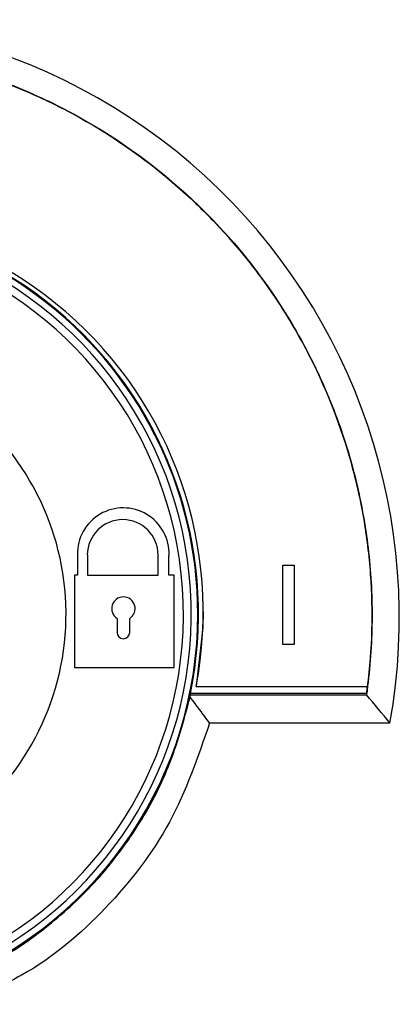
# Model space of a CAD drawing. Header units: millimetres. Extents: x 15358 to 16483, y 10132 to 11382.
# Tile 82 of 166: x 15969 to 15983, y 10665 to 10702. Entities that reach past the tile are written whole.
import ezdxf

# ---------------------------------------------------------------- set-up
doc = ezdxf.new("R2010")
doc.units = ezdxf.units.MM

msp = doc.modelspace()

# ---------------------------------------------------------------- linework, layer by layer
at = {"color": 7, "linetype": 'Continuous', "lineweight": 25}
for p, q in [((15971.231, 10681.927), (15971.231, 10681.154)), ((15971.605, 10681.927), (15971.605, 10681.154)), ((15974.29, 10681.154), (15974.29, 10681.927)), ((15974.7, 10681.154), (15974.7, 10681.907)), ((15979.017, 10681.535), (15979.441, 10681.535)), ((15979.017, 10681.534), (15979.017, 10681.535)), ((15979.017, 10681.534), (15979.441, 10681.534)), ((15979.017, 10678.536), (15979.017, 10681.534)), ((15979.441, 10681.534), (15979.441, 10681.535)), ((15979.441, 10681.534), (15979.441, 10678.536)), ((15971.231, 10681.154), (15971.117, 10681.154)), ((15971.117, 10681.154), (15971.117, 10677.655)), ((15971.605, 10681.154), (15974.29, 10681.154)), ((15974.9, 10681.154), (15974.7, 10681.154)), ((15974.9, 10677.655), (15974.9, 10681.154)), ((15972.731, 10679.52), (15972.731, 10678.988)), ((15973.212, 10678.988), (15973.212, 10679.52)), ((15979.441, 10678.536), (15979.017, 10678.536)), ((15971.117, 10677.655), (15974.9, 10677.655)), ((15975.726, 10676.937), (15975.726, 10676.951)), ((15975.726, 10676.937), (15982.218, 10676.937)), ((15982.176, 10676.678), (15975.512, 10676.678)), ((15975.519, 10676.625), (15982.191, 10676.625)), ((15982.176, 10676.678), (15982.187, 10676.626)), ((15982.191, 10676.625), (15982.187, 10676.626)), ((15983.074, 10675.556), (15976.239, 10675.556))]:
    msp.add_line(p, q, dxfattribs=at)
at = {"color": 7, "linetype": 'Continuous', "lineweight": 25, "flags": 128}
msp.add_lwpolyline([(15975.997, 10679.786), (15975.984, 10679.176), (15975.726, 10676.951)], dxfattribs=at)
at = {"color": 7, "linetype": 'Continuous', "lineweight": 25}
for centre, radius, start, end in [((15960.802, 10679.565), 22.631, 349.7951, 105.4331), ((15960.999, 10679.768), 14.997, 349.1194, 109.3853), ((15960.797, 10679.69), 15.02, 348.4322, 104.6085), ((15960.797, 10679.681), 14.995, 0, 107.5964), ((15960.797, 10679.681), 14.45, 293.8878, 69.5732), ((15960.797, 10679.681), 14.75, 293.3727, 69.5732), ((15960.797, 10679.681), 10, 305.4825, 52.1556), ((15972.966, 10681.97), 1.736, 357.9039, 181.4395), ((15972.947, 10681.917), 1.343, 0.4198, 179.5802), ((15972.972, 10679.892), 0.443, 302.8545, 237.1455), ((15960.797, 10679.681), 14.995, 292.6545, 0), ((15972.972, 10678.988), 0.241, 180, 0)]:
    msp.add_arc(centre, radius, start, end, dxfattribs=at)
for centre, major_axis, ratio, start_param, end_param in [((15960.797, 10679.445), (0, 14.991), 0.999876, 4.517395, 4.523187), ((15960.797, 10674.429), (0, 15.767), 0.942905, 4.852141, 4.855495)]:
    msp.add_ellipse(centre, major_axis=major_axis, ratio=ratio, start_param=start_param, end_param=end_param, dxfattribs=at)
for points, knots in [([(15955.779, 10700.639), (15956.208, 10700.74), (15956.641, 10700.831), (15957.506, 10700.982), (15957.939, 10701.044), (15959.24, 10701.191), (15960.109, 10701.236), (15961.852, 10701.221), (15962.725, 10701.161), (15964.475, 10700.932), (15965.335, 10700.766), (15967.022, 10700.332), (15967.851, 10700.065), (15969.07, 10699.588), (15969.472, 10699.417), (15970.269, 10699.048), (15970.665, 10698.851), (15972.601, 10697.807), (15974.029, 10696.797), (15976.64, 10694.422), (15977.779, 10693.099), (15979.239, 10690.916), (15979.686, 10690.15), (15980.476, 10688.587), (15980.821, 10687.785), (15981.414, 10686.144), (15981.66, 10685.305), (15982.053, 10683.586), (15982.195, 10682.721), (15982.374, 10680.988), (15982.41, 10680.119), (15982.387, 10678.812), (15982.365, 10678.375), (15982.296, 10677.501), (15982.247, 10677.062), (15982.187, 10676.626)], [0, 0, 0, 0, 0.03125, 0.03125, 0.0625, 0.0625, 0.125, 0.125, 0.1875, 0.1875, 0.25, 0.25, 0.3125, 0.3125, 0.34375, 0.34375, 0.375, 0.375, 0.5, 0.5, 0.625, 0.625, 0.6875, 0.6875, 0.75, 0.75, 0.8125, 0.8125, 0.875, 0.875, 0.9375, 0.9375, 0.96875, 0.96875, 1, 1, 1, 1]), ([(15963.254, 10701.078), (15964.675, 10700.915), (15966.062, 10700.615), (15967.756, 10700.07), (15968.093, 10699.952), (15968.762, 10699.7), (15969.095, 10699.564), (15970.079, 10699.136), (15970.717, 10698.82), (15972.572, 10697.782), (15973.736, 10696.973), (15975.097, 10695.812), (15975.364, 10695.571), (15975.884, 10695.081), (15976.137, 10694.83), (15976.875, 10694.06), (15977.339, 10693.526), (15978.214, 10692.413), (15978.624, 10691.835), (15979.389, 10690.634), (15979.746, 10690.008), (15980.712, 10688.098), (15981.222, 10686.777), (15981.791, 10684.727), (15981.948, 10684.032), (15982.193, 10682.618), (15982.28, 10681.909), (15982.434, 10679.782), (15982.398, 10678.361), (15982.218, 10676.937)], [0, 0, 0, 0, 0.125, 0.125, 0.15625, 0.15625, 0.1875, 0.1875, 0.25, 0.25, 0.375, 0.375, 0.40625, 0.40625, 0.4375, 0.4375, 0.5, 0.5, 0.5625, 0.5625, 0.625, 0.625, 0.75, 0.75, 0.8125, 0.8125, 0.875, 0.875, 1, 1, 1, 1]), ([(15966.649, 10665.894), (15967.106, 10666.081), (15968.347, 10666.587), (15970.155, 10667.845), (15972.024, 10669.569), (15973.553, 10671.605), (15974.797, 10673.928), (15975.26, 10675.643), (15975.502, 10676.54)], [0, 0, 0, 0, 0.1026674, 0.2787182, 0.4547695, 0.6308422, 0.8069155, 1, 1, 1, 1]), ([(15976.239, 10675.556), (15976.117, 10675.723), (15975.875, 10676.053), (15975.626, 10676.379), (15975.502, 10676.54)], [0, 0, 0, 0, 0.506352, 1, 1, 1, 1]), ([(15976.239, 10675.556), (15975.797, 10674.271), (15974.912, 10671.702), (15972.398, 10668.463), (15969.607, 10666.08), (15967.497, 10665.242), (15966.649, 10664.905)], [0, 0, 0, 0, 0.272288, 0.54454, 0.816751, 1, 1, 1, 1])]:
    msp.add_open_spline(points, degree=3, knots=knots, dxfattribs=at)
for points in [[(15982.212, 10676.951), (15982.201, 10676.86), (15982.189, 10676.769), (15982.176, 10676.678)], [(15983.074, 10675.556), (15982.784, 10675.914), (15982.49, 10676.271), (15982.191, 10676.625)]]:
    msp.add_open_spline(points, degree=3, dxfattribs=at)

doc.saveas('drawing.dxf')
